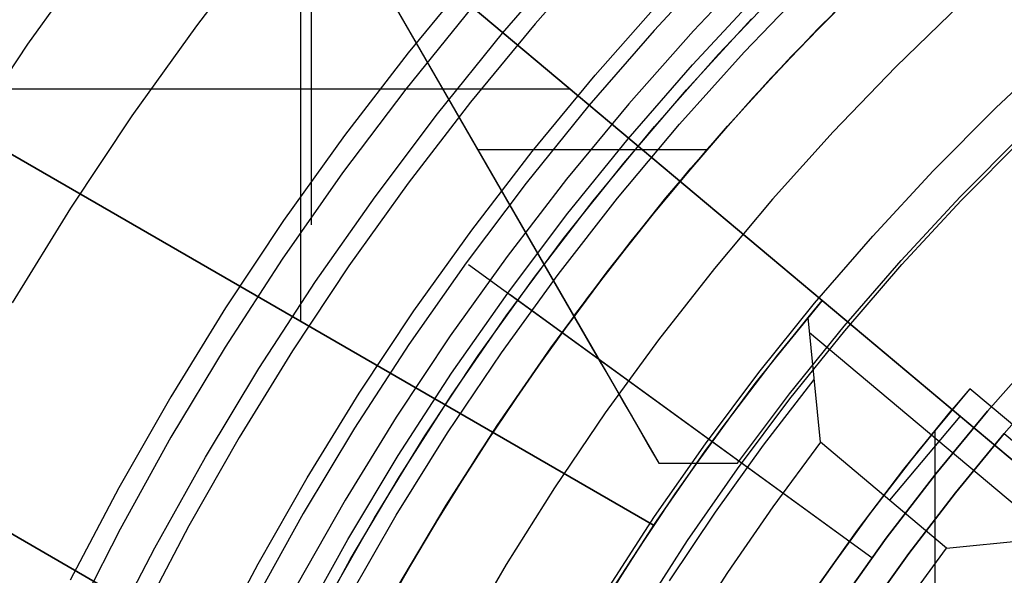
# Model space of a CAD drawing. Header units: millimetres. Extents: x 8926 to 10090, y -5004 to -3986.
# Tile 78 of 256: x 9482 to 9491, y -4341 to -4336. Entities that reach past the tile are written whole.
import ezdxf

# ---------------------------------------------------------------- set-up
doc = ezdxf.new("R2010")
doc.units = ezdxf.units.MM
for name, color, linetype in [('1', 7, 'Continuous'), ('COLOR EXT', 7, 'Continuous'), ('luz', 7, 'Continuous'), ('PLASTICO NEGRO', 7, 'Continuous')]:
    doc.layers.add(name, color=color, linetype=linetype)
doc.layers.add('BLANCO METALICO', color=7, linetype='Continuous', true_color=0xededed)

msp = doc.modelspace()

# ---------------------------------------------------------------- linework, layer by layer
at = {"layer": '1', "color": 250, "true_color": 0x111111}
for p, q in [((9484.2909, -4316.8516, 98.6312), (9484.2909, -4337.8278, 98.6312)), ((9486.0386, -4336.0787, 45.7922), (9486.6577, -4335.3625, 45.7922)), ((9488.044, -4335.3875, 46.0441), (9487.4232, -4336.0534, 46.0441)), ((9487.7726, -4336.3679, 98.1904), (9488.3822, -4335.7141, 98.1904)), ((9485.7575, -4335.8438, 98.6312), (9485.154, -4336.5892, 98.6312)), ((9487.4232, -4336.0534, 46.0441), (9486.826, -4336.7405, 46.0441)), ((9485.444, -4336.8154, 45.7922), (9486.0386, -4336.0787, 45.7922)), ((9487.1861, -4337.0427, 98.1904), (9487.7726, -4336.3679, 98.1904)), ((9485.154, -4336.5892, 98.6312), (9484.5769, -4337.3552, 98.6312)), ((9486.826, -4336.7405, 46.0441), (9486.2532, -4337.448, 46.0441)), ((9484.8747, -4337.5718, 45.7922), (9485.444, -4336.8154, 45.7922)), ((9486.6236, -4337.7374, 98.1904), (9487.1861, -4337.0427, 98.1904)), ((9484.5769, -4337.3552, 98.6312), (9484.0269, -4338.1408, 98.6312)), ((9486.2532, -4337.448, 46.0441), (9485.7054, -4338.1751, 46.0441)), ((9484.3312, -4338.347, 45.7922), (9484.8747, -4337.5718, 45.7922)), ((9486.0857, -4338.4514, 98.1904), (9486.6236, -4337.7374, 98.1904)), ((9484.0269, -4338.1408, 98.6312), (9483.5046, -4338.9452, 98.6312)), ((9485.7054, -4338.1751, 46.0441), (9485.1833, -4338.9208, 46.0441)), ((9489.4117, -4340.8681, 48.3312), (9485.7293, -4338.1927, 46.0593)), ((9483.8143, -4339.1401, 45.7922), (9484.3312, -4338.347, 45.7922)), ((9485.573, -4339.1837, 98.1904), (9486.0857, -4338.4514, 98.1904)), ((9489.4117, -4340.8681, 96.1312), (9486.1091, -4338.4687, 98.1754)), ((9483.5046, -4338.9452, 98.6312), (9483.0107, -4339.7673, 98.6312)), ((9485.1833, -4338.9208, 46.0441), (9484.6875, -4339.6844, 46.0441)), ((9490.4689, -4339.5283, 48.3312), (9490.961, -4338.9727, 48.3312)), ((9490.961, -4338.9727, 96.1312), (9490.4689, -4339.5283, 96.1312)), ((9483.3245, -4339.9502, 45.7922), (9483.8143, -4339.1401, 45.7922)), ((9485.0862, -4339.9335, 98.1904), (9485.573, -4339.1837, 98.1904)), ((9489.9962, -4340.1005, 48.3312), (9490.4689, -4339.5283, 48.3312)), ((9490.4689, -4339.5283, 96.1312), (9489.9962, -4340.1005, 96.1312)), ((9484.6875, -4339.6844, 46.0441), (9484.2187, -4340.4647, 46.0441)), ((9483.0107, -4339.7673, 98.6312), (9482.5458, -4340.6061, 98.6312)), ((9484.6259, -4340.6998, 98.1904), (9485.0862, -4339.9335, 98.1904)), ((9482.8623, -4340.7765, 45.7922), (9483.3245, -4339.9502, 45.7922)), ((9489.5435, -4340.6887, 48.3312), (9489.9962, -4340.1005, 48.3312)), ((9489.9962, -4340.1005, 96.1312), (9489.5435, -4340.6887, 96.1312)), ((9484.2187, -4340.4647, 46.0441), (9483.7774, -4341.2609, 46.0441)), ((9482.5458, -4340.6061, 98.6312), (9482.1105, -4341.4606, 98.6312)), ((9484.1925, -4341.4817, 98.1904), (9484.6259, -4340.6998, 98.1904)), ((9489.1114, -4341.2921, 48.3312), (9489.5435, -4340.6887, 48.3312)), ((9489.5435, -4340.6887, 96.1312), (9489.1114, -4341.2921, 96.1312)), ((9482.4283, -4341.6178, 45.7922), (9482.8623, -4340.7765, 45.7922))]:
    msp.add_line(p, q, dxfattribs=at)
at = {"layer": 'BLANCO METALICO'}
for p, q in [((9479.559, -4326.3138, 236.5324), (9487.4652, -4340.0053, 236.5324)), ((9482.9463, -4332.1801, 242.5324), (9486.6891, -4338.6611, 242.5324)), ((9482.9467, -4332.1796, 239.5324), (9486.9408, -4339.0971, 239.5324)), ((9488.9187, -4336.0388, 242.5324), (9489.5309, -4335.4331, 242.5324)), ((9488.2445, -4336.2515, 247.3632), (9488.8566, -4335.6155, 247.3632)), ((9489.2806, -4335.6757, 219.9163), (9488.6756, -4336.2912, 219.9163)), ((9488.6756, -4336.2912, 219.6163), (9489.2806, -4335.6757, 219.6163)), ((9489.0932, -4335.8622, 251.5104), (9488.4897, -4336.4895, 251.5104)), ((9487.718, -4336.5957, 219.1163), (9488.313, -4335.9469, 219.1163)), ((9488.3277, -4336.6652, 242.5324), (9488.9187, -4336.0388, 242.5324)), ((9487.6548, -4336.9083, 247.3632), (9488.2445, -4336.2515, 247.3632)), ((9490.544, -4336.7601, 247.3632), (9491.1362, -4336.2047, 247.3632)), ((9488.6756, -4336.2912, 219.9163), (9488.0923, -4336.9272, 219.9163)), ((9488.0923, -4336.9272, 219.6163), (9488.6756, -4336.2912, 219.6163)), ((9488.4897, -4336.4895, 251.5104), (9487.9084, -4337.1374, 251.5104)), ((9487.1457, -4337.2646, 219.1163), (9487.718, -4336.5957, 219.1163)), ((9487.7587, -4337.3115, 242.5324), (9488.3277, -4336.6652, 242.5324)), ((9489.9715, -4337.3357, 247.3632), (9490.544, -4336.7601, 247.3632)), ((9487.0884, -4337.5853, 247.3632), (9487.6548, -4336.9083, 247.3632)), ((9488.0923, -4336.9272, 219.9163), (9487.5312, -4337.583, 219.9163)), ((9487.5312, -4337.583, 219.6163), (9488.0923, -4336.9272, 219.6163)), ((9490.2175, -4337.5725, 236.5324), (9490.7768, -4337.0099, 236.5324)), ((9490.2275, -4337.6053, 251.5104), (9490.7899, -4337.0389, 251.5104)), ((9485.8109, -4337.1404, 242.5324), (9487.9056, -4337.1404, 242.5324)), ((9487.9084, -4337.1374, 251.5104), (9487.3501, -4337.8052, 251.5104)), ((9486.5969, -4337.9528, 219.1163), (9487.1457, -4337.2646, 219.1163)), ((9487.2123, -4337.9771, 242.5324), (9487.7587, -4337.3115, 242.5324)), ((9489.4193, -4337.931, 247.3632), (9489.9715, -4337.3357, 247.3632)), ((9486.546, -4338.2817, 247.3632), (9487.0884, -4337.5853, 247.3632)), ((9487.5312, -4337.583, 219.9163), (9486.9931, -4338.2578, 219.9163)), ((9486.9931, -4338.2578, 219.6163), (9487.5312, -4337.583, 219.6163)), ((9489.6779, -4338.154, 236.5324), (9490.2175, -4337.5725, 236.5324)), ((9489.6851, -4338.1909, 251.5104), (9490.2275, -4337.6053, 251.5104)), ((9487.3501, -4337.8052, 251.5104), (9486.8153, -4338.492, 251.5104)), ((9486.0721, -4338.6596, 219.1163), (9486.5969, -4337.9528, 219.1163)), ((9488.8882, -4338.545, 247.3632), (9489.4193, -4337.931, 247.3632)), ((9486.6891, -4338.6611, 242.5324), (9487.2123, -4337.9771, 242.5324)), ((9489.1587, -4338.7538, 236.5324), (9489.6779, -4338.154, 236.5324)), ((9489.1633, -4338.795, 251.5104), (9489.6851, -4338.1909, 251.5104)), ((9486.0281, -4338.9965, 247.3632), (9486.546, -4338.2817, 247.3632)), ((9486.9931, -4338.2578, 219.9163), (9486.4786, -4338.9507, 219.9163)), ((9486.4786, -4338.9507, 219.6163), (9486.9931, -4338.2578, 219.6163)), ((9486.8153, -4338.492, 251.5104), (9486.3047, -4339.197, 251.5104)), ((9488.3787, -4339.1772, 247.3632), (9488.8882, -4338.545, 247.3632)), ((9485.572, -4339.384, 219.1163), (9486.0721, -4338.6596, 219.1163)), ((9486.6891, -4338.6611, 242.5324), (9486.6921, -4338.6664, 242.2129)), ((9486.6921, -4338.6664, 242.2129), (9486.7007, -4338.6812, 241.8937)), ((9486.7007, -4338.6812, 241.8937), (9486.7147, -4338.7055, 241.5753)), ((9486.7147, -4338.7055, 241.5753), (9486.7342, -4338.7392, 241.258)), ((9486.7342, -4338.7392, 241.258), (9486.7591, -4338.7824, 240.9423)), ((9488.6604, -4339.3712, 236.5324), (9489.1587, -4338.7538, 236.5324)), ((9486.7591, -4338.7824, 240.9423), (9486.7894, -4338.8349, 240.6285)), ((9486.7894, -4338.8349, 240.6285), (9486.8251, -4338.8967, 240.3169)), ((9488.6629, -4339.4168, 251.5104), (9489.1633, -4338.795, 251.5104)), ((9486.4786, -4338.9507, 219.9163), (9485.9884, -4339.6609, 219.9163)), ((9485.9884, -4339.6609, 219.6163), (9486.4786, -4338.9507, 219.6163)), ((9486.8251, -4338.8967, 240.3169), (9486.8661, -4338.9677, 240.008)), ((9485.5354, -4339.7289, 247.3632), (9486.0281, -4338.9965, 247.3632)), ((9486.8661, -4338.9677, 240.008), (9486.9124, -4339.0479, 239.7021)), ((9486.9124, -4339.0479, 239.7021), (9486.964, -4339.1372, 239.3995)), ((9486.3047, -4339.197, 251.5104), (9485.8191, -4339.9193, 251.5104)), ((9486.964, -4339.1372, 239.3995), (9487.0207, -4339.2354, 239.1006)), ((9487.8916, -4339.8267, 247.3632), (9488.3787, -4339.1772, 247.3632)), ((9487.0207, -4339.2354, 239.1006), (9487.0825, -4339.3424, 238.8059)), ((9485.0973, -4340.1253, 219.1163), (9485.572, -4339.384, 219.1163)), ((9487.0825, -4339.3424, 238.8059), (9487.1493, -4339.4582, 238.5155)), ((9488.1838, -4340.0053, 236.5324), (9488.6604, -4339.3712, 236.5324)), ((9487.1493, -4339.4582, 238.5155), (9487.2211, -4339.5825, 238.2299)), ((9488.1843, -4340.0557, 251.5104), (9488.6629, -4339.4168, 251.5104)), ((9487.2211, -4339.5825, 238.2299), (9487.2977, -4339.7152, 237.9494)), ((9485.9884, -4339.6609, 219.9163), (9485.5229, -4340.3877, 219.9163)), ((9485.5229, -4340.3877, 219.6163), (9485.9884, -4339.6609, 219.6163)), ((9485.0685, -4340.478, 247.3632), (9485.5354, -4339.7289, 247.3632)), ((9487.2977, -4339.7152, 237.9494), (9487.3791, -4339.8562, 237.6744)), ((9487.4273, -4340.4928, 247.3632), (9487.8916, -4339.8267, 247.3632)), ((9485.8191, -4339.9193, 251.5104), (9485.3588, -4340.6582, 251.5104)), ((9487.3791, -4339.8562, 237.6744), (9487.4652, -4340.0053, 237.4051)), ((9487.4652, -4340.0053, 236.5324), (9488.1838, -4340.0053, 236.5324)), ((9487.4652, -4340.0053, 237.4051), (9488.1838, -4340.0053, 236.5324)), ((9487.4652, -4340.0053, 237.4051), (9487.4652, -4340.0053, 236.5324)), ((9487.4652, -4340.0053, 236.9688), (9487.8029, -4340.0053, 236.9688)), ((9487.8245, -4340.0053, 236.9426), (9487.8245, -4340.0053, 236.5324)), ((9487.7283, -4340.7108, 251.5104), (9488.1843, -4340.0557, 251.5104)), ((9484.6484, -4340.8826, 219.1163), (9485.0973, -4340.1253, 219.1163)), ((9485.5229, -4340.3877, 219.9163), (9485.0828, -4341.1301, 219.9163)), ((9485.0828, -4341.1301, 219.6163), (9485.5229, -4340.3877, 219.6163)), ((9484.628, -4341.2429, 247.3632), (9485.0685, -4340.478, 247.3632)), ((9486.9865, -4341.1746, 247.3632), (9487.4273, -4340.4928, 247.3632)), ((9485.3588, -4340.6582, 251.5104), (9484.9246, -4341.4126, 251.5104)), ((9487.2952, -4341.3813, 251.5104), (9487.7283, -4340.7108, 251.5104)), ((9484.2259, -4341.6549, 219.1163), (9484.6484, -4340.8826, 219.1163))]:
    msp.add_line(p, q, dxfattribs=at)
at = {"layer": 'BLANCO METALICO', "color": 3, "true_color": 0x00ff00}
for p, q in [((9488.0111, -4336.2705, 218.114), (9488.6172, -4335.6321, 218.114)), ((9488.0111, -4336.2705, 218.114), (9488.6172, -4335.6321, 218.114)), ((9488.0111, -4336.2705, 220.9685), (9488.6172, -4335.6321, 220.9685)), ((9487.4274, -4336.9295, 218.114), (9488.0111, -4336.2705, 218.114)), ((9487.4274, -4336.9295, 218.114), (9488.0111, -4336.2705, 218.114)), ((9487.4274, -4336.9295, 220.9685), (9488.0111, -4336.2705, 220.9685)), ((9486.8668, -4337.6082, 218.114), (9487.4274, -4336.9295, 218.114)), ((9486.8668, -4337.6082, 218.114), (9487.4274, -4336.9295, 218.114)), ((9486.8668, -4337.6082, 220.9685), (9487.4274, -4336.9295, 220.9685)), ((9486.33, -4338.3058, 218.114), (9486.8668, -4337.6082, 218.114)), ((9486.33, -4338.3058, 218.114), (9486.8668, -4337.6082, 218.114)), ((9486.33, -4338.3058, 220.9685), (9486.8668, -4337.6082, 220.9685)), ((9485.8176, -4339.0216, 218.114), (9486.33, -4338.3058, 218.114)), ((9485.8176, -4339.0216, 218.114), (9486.33, -4338.3058, 218.114)), ((9485.8176, -4339.0216, 220.9685), (9486.33, -4338.3058, 220.9685)), ((9485.3302, -4339.7547, 218.114), (9485.8176, -4339.0216, 218.114)), ((9485.3302, -4339.7547, 218.114), (9485.8176, -4339.0216, 218.114)), ((9485.3302, -4339.7547, 220.9685), (9485.8176, -4339.0216, 220.9685)), ((9484.8683, -4340.5041, 218.114), (9485.3302, -4339.7547, 218.114)), ((9484.8683, -4340.5041, 218.114), (9485.3302, -4339.7547, 218.114)), ((9484.8683, -4340.5041, 220.9685), (9485.3302, -4339.7547, 220.9685)), ((9484.4327, -4341.269, 218.114), (9484.8683, -4340.5041, 218.114)), ((9484.4327, -4341.269, 218.114), (9484.8683, -4340.5041, 218.114)), ((9484.4327, -4341.269, 220.9685), (9484.8683, -4340.5041, 220.9685))]:
    msp.add_line(p, q, dxfattribs=at)
at = {"layer": 'COLOR EXT', "color": 30, "true_color": 0xff8d00}
for p, q in [((9481.9088, -4332.6057, 19.7621), (9490.1438, -4339.5156, 19.7621)), ((9488.9565, -4338.5193, 26.5621), (9481.9088, -4332.6057, 26.5621)), ((9484.198, -4338.7118, 26.5621), (9484.198, -4334.5264, 26.5621)), ((9487.4188, -4340.5714, 29.5621), (9479.4395, -4335.9645, 29.5621)), ((9479.4395, -4335.9645, 26.5621), (9487.4188, -4340.5714, 26.5621)), ((9487.4188, -4340.5714, 28.0621), (9479.4395, -4335.9645, 28.0621)), ((9486.6554, -4336.5885, 26.5621), (9480.5202, -4336.5885, 26.5621)), ((9486.6966, -4336.6231, 19.7621), (9486.6966, -4336.6231, 26.5621)), ((9483.4291, -4338.268, 26.5621), (9483.4291, -4338.268, 29.5621)), ((9485.9188, -4343.1695, 26.5621), (9477.9395, -4338.5626, 26.5621)), ((9477.9395, -4338.5626, 29.5621), (9485.9188, -4343.1695, 29.5621)), ((9477.9395, -4338.5626, 28.0621), (9485.9188, -4343.1695, 28.0621)), ((9488.9565, -4338.5193, 30.1621), (9488.4903, -4339.0931, 30.1621)), ((9488.9565, -4338.5193, 26.5621), (9488.551, -4339.0162, 26.5621)), ((9488.8286, -4338.6731, 33.7621), (9488.9565, -4338.5193, 33.5621)), ((9488.9565, -4338.5193, 33.5621), (9488.9565, -4338.5193, 26.5621)), ((9491.4844, -4340.6405, 33.5621), (9488.9565, -4338.5193, 33.5621)), ((9488.9565, -4338.5193, 26.6621), (9490.1438, -4339.5156, 26.6621)), ((9488.3466, -4339.2778, 33.7621), (9488.8286, -4338.6731, 33.7621)), ((9488.9435, -4339.8139, 34.5621), (9488.8286, -4338.6731, 33.7621)), ((9488.8413, -4338.8105, 33.8592), (9491.0675, -4340.6785, 33.8592)), ((9488.551, -4339.0162, 26.5621), (9488.1594, -4339.5242, 26.5621)), ((9488.4903, -4339.0931, 30.1621), (9488.0425, -4339.6815, 30.1621)), ((9487.8849, -4339.8981, 33.7621), (9488.3466, -4339.2778, 33.7621)), ((9488.4232, -4339.8395, 34.1621), (9488.8832, -4339.2411, 34.1621)), ((9490.3056, -4339.325, 16.2621), (9489.8358, -4339.8911, 16.2621)), ((9490.3056, -4339.325, 19.7621), (9490.1438, -4339.5156, 19.7621)), ((9490.3056, -4339.325, 19.7621), (9490.3056, -4339.325, 16.2621)), ((9493.37, -4341.8964, 16.2621), (9490.3056, -4339.325, 16.2621)), ((9493.37, -4341.8964, 19.7621), (9490.3056, -4339.325, 19.7621)), ((9493.37, -4341.8964, 18.0121), (9490.3056, -4339.325, 18.0121)), ((9488.1594, -4339.5242, 26.5621), (9487.7818, -4340.0427, 26.5621)), ((9489.5742, -4340.3431, 34.5621), (9490.217, -4339.577, 33.5621)), ((9489.7032, -4340.0582, 31.5621), (9490.1438, -4339.5156, 31.5621)), ((9490.1438, -4339.5156, 23.9121), (9489.7086, -4340.0513, 23.9121)), ((9490.1438, -4339.5156, 31.5621), (9491.4844, -4340.6405, 31.5621)), ((9490.1438, -4339.5156, 19.7621), (9490.1438, -4339.5156, 31.5621)), ((9488.0425, -4339.6815, 30.1621), (9487.6136, -4340.2838, 30.1621)), ((9489.9868, -4339.7049, 31.5621), (9489.9868, -4342.6314, 31.5621)), ((9487.9831, -4340.4527, 34.1621), (9488.4232, -4339.8395, 34.1621)), ((9488.9435, -4339.8139, 34.5621), (9488.5081, -4340.4018, 34.5621)), ((9490.0938, -4340.7791, 34.5621), (9488.9435, -4339.8139, 34.5621)), ((9487.4441, -4340.5335, 33.7621), (9487.8849, -4339.8981, 33.7621)), ((9489.8358, -4339.8911, 16.2621), (9489.3855, -4340.4727, 16.2621)), ((9487.7818, -4340.0427, 26.5621), (9487.4188, -4340.5714, 26.5621)), ((9489.2803, -4340.6146, 31.5621), (9489.7032, -4340.0582, 31.5621)), ((9489.7086, -4340.0513, 23.9121), (9489.2907, -4340.6005, 23.9121)), ((9487.6136, -4340.2838, 30.1621), (9487.2041, -4340.8993, 30.1621)), ((9487.5634, -4341.0801, 34.1621), (9487.9831, -4340.4527, 34.1621)), ((9488.5081, -4340.4018, 34.5621), (9488.0921, -4341.0036, 34.5621)), ((9489.3855, -4340.4727, 16.2621), (9488.955, -4341.0693, 16.2621)), ((9487.4188, -4340.5714, 29.5621), (9487.0126, -4341.2024, 29.5621)), ((9487.0246, -4341.1831, 33.7621), (9487.4441, -4340.5335, 33.7621)), ((9487.4188, -4340.5714, 26.5621), (9487.4188, -4340.5714, 29.5621)), ((9488.8755, -4341.1843, 31.5621), (9489.2803, -4340.6146, 31.5621)), ((9489.2907, -4340.6005, 23.9121), (9488.8903, -4341.1627, 23.9121)), ((9490.0938, -4340.7791, 34.5621), (9491.4844, -4340.6405, 33.5621)), ((9489.6989, -4341.3155, 34.5621), (9490.0938, -4340.7791, 34.5621)), ((9481.9291, -4340.866, 26.5621), (9481.9291, -4340.866, 29.5621)), ((9487.2041, -4340.8993, 30.1621), (9486.8143, -4341.5276, 30.1621)), ((9488.0921, -4341.0036, 34.5621), (9487.6958, -4341.6187, 34.5621))]:
    msp.add_line(p, q, dxfattribs=at)
at = {"layer": 'luz', "color": 7, "true_color": 0xffffff}
for p, q in [((9483.8608, -4335.2077, -21.1584), (9483.2429, -4336.0105, -21.1584)), ((9481.7043, -4336.1793, -20.8508), (9482.3173, -4335.3233, -20.8508)), ((9486.9537, -4335.2972, -20.1197), (9486.3371, -4335.9932, -20.1197)), ((9488.3961, -4335.4112, -20.0832), (9487.7826, -4336.0574, -20.0832)), ((9485.7847, -4335.5206, -20.4331), (9485.1764, -4336.2569, -20.4331)), ((9486.8853, -4336.4623, -20.1197), (9487.4854, -4335.7848, -20.1197)), ((9483.2429, -4336.0105, -21.1584), (9482.6531, -4336.8342, -21.1584)), ((9486.3371, -4335.9932, -20.1197), (9485.7448, -4336.7101, -20.1197)), ((9487.7826, -4336.0574, -20.0832), (9487.1917, -4336.7244, -20.0832)), ((9481.1212, -4337.056, -20.8508), (9481.7043, -4336.1793, -20.8508)), ((9485.1764, -4336.2569, -20.4331), (9484.594, -4337.0137, -20.4331)), ((9486.3089, -4337.16, -20.1197), (9486.8853, -4336.4623, -20.1197)), ((9485.7448, -4336.7101, -20.1197), (9485.1777, -4337.4471, -20.1197)), ((9487.1917, -4336.7244, -20.0832), (9486.6241, -4337.4114, -20.0832)), ((9482.6531, -4336.8342, -21.1584), (9482.0921, -4337.6778, -21.1584)), ((9484.594, -4337.0137, -20.4331), (9484.038, -4337.7902, -20.4331)), ((9485.7569, -4337.8772, -20.1197), (9486.3089, -4337.16, -20.1197)), ((9486.6241, -4337.4114, -20.0832), (9486.0807, -4338.1175, -20.0832)), ((9485.1777, -4337.4471, -20.1197), (9484.6363, -4338.2032, -20.1197)), ((9482.0921, -4337.6778, -21.1584), (9481.5605, -4338.5403, -21.1584)), ((9484.038, -4337.7902, -20.4331), (9483.5091, -4338.5854, -20.4331)), ((9485.23, -4338.613, -20.1197), (9485.7569, -4337.8772, -20.1197)), ((9486.0807, -4338.1175, -20.0832), (9485.5619, -4338.842, -20.0832)), ((9484.6363, -4338.2032, -20.1197), (9484.1213, -4338.9775, -20.1197)), ((9483.5091, -4338.5854, -20.4331), (9483.008, -4339.3984, -20.4331)), ((9484.7289, -4339.3666, -20.1197), (9485.23, -4338.613, -20.1197)), ((9485.5619, -4338.842, -20.0832), (9485.0684, -4339.584, -20.0832)), ((9484.1213, -4338.9775, -20.1197), (9483.6334, -4339.7691, -20.1197)), ((9483.008, -4339.3984, -20.4331), (9482.5353, -4340.2282, -20.4331)), ((9484.254, -4340.137, -20.1197), (9484.7289, -4339.3666, -20.1197)), ((9485.0684, -4339.584, -20.0832), (9484.6009, -4340.3426, -20.0832)), ((9483.6334, -4339.7691, -20.1197), (9483.1731, -4340.5771, -20.1197)), ((9483.806, -4340.9233, -20.1197), (9484.254, -4340.137, -20.1197)), ((9482.5353, -4340.2282, -20.4331), (9482.0915, -4341.0738, -20.4331)), ((9484.6009, -4340.3426, -20.0832), (9484.1598, -4341.1168, -20.0832)), ((9483.1731, -4340.5771, -20.1197), (9482.7409, -4341.4005, -20.1197)), ((9483.3854, -4341.7247, -20.1197), (9483.806, -4340.9233, -20.1197))]:
    msp.add_line(p, q, dxfattribs=at)
at = {"layer": 'PLASTICO NEGRO', "color": 254, "true_color": 0xcad1ee}
for p, q in [((9490.2245, -4335.8095, 29.5621), (9489.6311, -4336.3849, 29.5621)), ((9490.2245, -4335.8095, 31.0621), (9489.6311, -4336.3849, 31.0621)), ((9490.2245, -4335.8095, 30.3121), (9489.6311, -4336.3849, 30.3121)), ((9489.6311, -4336.3849, 29.5621), (9489.0576, -4336.9801, 29.5621)), ((9489.6311, -4336.3849, 31.0621), (9489.0576, -4336.9801, 31.0621)), ((9489.6311, -4336.3849, 30.3121), (9489.0576, -4336.9801, 30.3121)), ((9489.0576, -4336.9801, 29.5621), (9488.5048, -4337.5945, 29.5621)), ((9489.0576, -4336.9801, 31.0621), (9488.5048, -4337.5945, 31.0621)), ((9489.0576, -4336.9801, 30.3121), (9488.5048, -4337.5945, 30.3121)), ((9488.5048, -4337.5945, 29.5621), (9487.9732, -4338.2274, 29.5621)), ((9488.5048, -4337.5945, 31.0621), (9487.9732, -4338.2274, 31.0621)), ((9488.5048, -4337.5945, 30.3121), (9487.9732, -4338.2274, 30.3121)), ((9487.9732, -4338.2274, 29.5621), (9487.4635, -4338.878, 29.5621)), ((9487.9732, -4338.2274, 31.0621), (9487.4635, -4338.878, 31.0621)), ((9487.9732, -4338.2274, 30.3121), (9487.4635, -4338.878, 30.3121)), ((9487.4635, -4338.878, 29.5621), (9486.9763, -4339.5457, 29.5621)), ((9487.4635, -4338.878, 31.0621), (9486.9763, -4339.5457, 31.0621)), ((9487.4635, -4338.878, 30.3121), (9486.9763, -4339.5457, 30.3121)), ((9490.621, -4339.7346, 29.5621), (9491.1398, -4339.1404, 29.6271)), ((9486.9763, -4339.5457, 29.5621), (9486.512, -4340.2295, 29.5621)), ((9486.9763, -4339.5457, 31.0621), (9486.512, -4340.2295, 31.0621)), ((9486.9763, -4339.5457, 30.3121), (9486.512, -4340.2295, 30.3121)), ((9490.1763, -4340.2751, 29.5621), (9490.621, -4339.7346, 29.5621)), ((9490.1763, -4340.2751, 31.0621), (9490.621, -4339.7346, 31.0621)), ((9490.621, -4339.7346, 30.3121), (9490.1763, -4340.2751, 30.3121)), ((9490.621, -4339.7346, 31.0621), (9490.621, -4339.7346, 29.5621)), ((9490.621, -4339.7346, 29.5621), (9493.4771, -4342.1647, 29.5621)), ((9486.512, -4340.2295, 29.5621), (9486.0714, -4340.9288, 29.5621)), ((9486.512, -4340.2295, 31.0621), (9486.0714, -4340.9288, 31.0621)), ((9486.512, -4340.2295, 30.3121), (9486.0714, -4340.9288, 30.3121)), ((9489.7496, -4340.8299, 29.5621), (9490.1763, -4340.2751, 29.5621)), ((9489.7496, -4340.8299, 31.0621), (9490.1763, -4340.2751, 31.0621)), ((9490.1763, -4340.2751, 30.3121), (9489.7496, -4340.8299, 30.3121)), ((9489.3414, -4341.3985, 29.5621), (9489.7496, -4340.8299, 29.5621)), ((9489.3414, -4341.3985, 31.0621), (9489.7496, -4340.8299, 31.0621)), ((9489.7496, -4340.8299, 30.3121), (9489.3414, -4341.3985, 30.3121)), ((9486.0714, -4340.9288, 29.5621), (9485.6549, -4341.6427, 29.5621)), ((9486.0714, -4340.9288, 31.0621), (9485.6549, -4341.6427, 31.0621)), ((9486.0714, -4340.9288, 30.3121), (9485.6549, -4341.6427, 30.3121))]:
    msp.add_line(p, q, dxfattribs=at)

doc.saveas('drawing.dxf')
